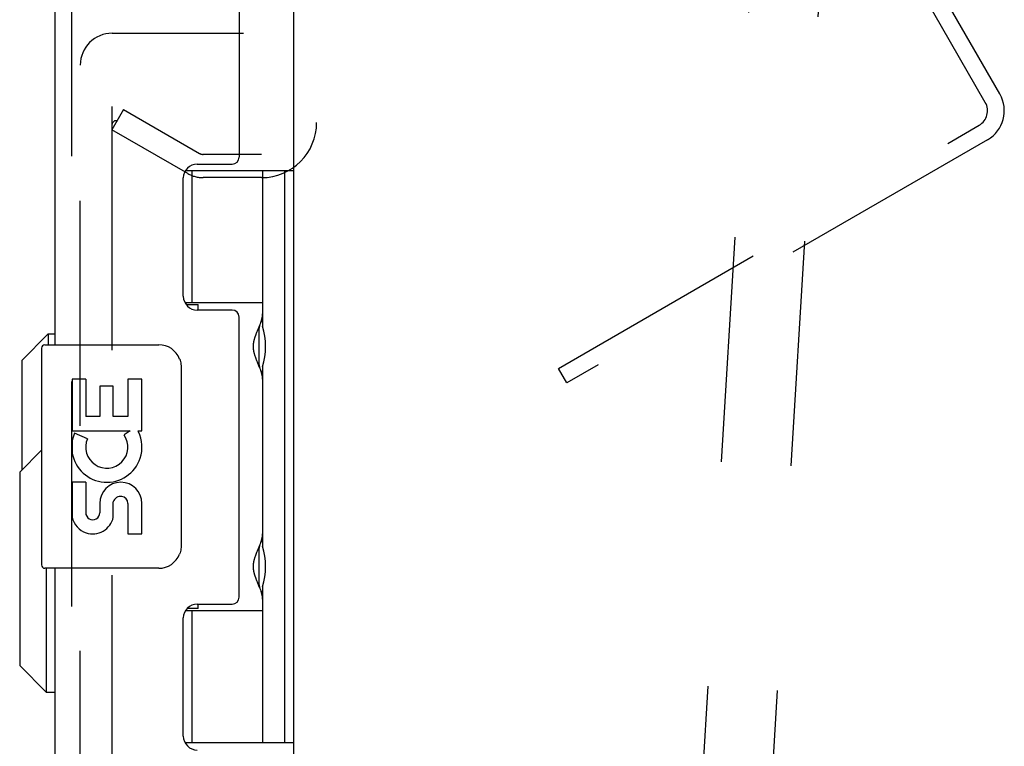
# Model space of a CAD drawing. Header units: inches. Extents: x 0 to 183, y 0 to 118.
# Tile 48 of 80: x 98.22 to 102.63, y 72.83 to 76.08. Entities that reach past the tile are written whole.
import ezdxf

# ---------------------------------------------------------------- set-up
doc = ezdxf.new("R2010")
doc.units = ezdxf.units.IN
doc.header["$LTSCALE"] = 10.065561
doc.header["$MEASUREMENT"] = 0
doc.linetypes.add('HIDDEN', pattern=[0.2, 0.1, -0.1])
doc.layers.get('0').update_dxf_attribs({"linetype": 'CONTINUOUS'})
for name, color, linetype in [('DEFAULT_2', 8, 'HIDDEN'), ('EXD_ENCLOSURE_DOOR_ASSEMBLY', 7, 'CONTINUOUS'), ('MAIN_ENCLOSURE_DOOR_ASSEMBLY', 7, 'CONTINUOUS')]:
    doc.layers.add(name, color=color, linetype=linetype)

msp = doc.modelspace()

# ---------------------------------------------------------------- linework, layer by layer
at = {"color": 3, "linetype": 'Continuous'}
msp.add_line((99.4442, 78.8073), (99.4442, 44.4333), dxfattribs=at)
at = {"layer": 'DEFAULT_2', "color": 8, "linetype": 'HIDDEN'}
for p, q in [((102.6065, 75.7445), (101.177, 78.2205)), ((98.6317, 77.7022), (98.6317, 75.6048)), ((102.5416, 75.707), (101.6421, 77.265)), ((101.5414, 77.1137), (100.818, 65.1358)), ((101.8529, 77.0949), (101.1294, 65.117)), ((98.6837, 75.6749), (98.6317, 75.5848)), ((98.6837, 75.6749), (99.0234, 75.4788)), ((98.6317, 75.6048), (98.6317, 14.1359)), ((100.6305, 74.517), (102.5141, 75.6045)), ((98.9714, 75.3887), (98.6317, 75.5848)), ((102.5516, 75.5396), (100.668, 74.4521)), ((99.3017, 75.4743), (99.0399, 75.4743)), ((99.3017, 75.3703), (99.0399, 75.3703)), ((100.668, 74.4521), (100.6305, 74.517))]:
    msp.add_line(p, q, dxfattribs=at)
for points in [[(98.649, 75.6248), (98.6473, 75.6247), (98.6453, 75.6243), (98.6435, 75.6237), (98.6416, 75.6229), (98.6399, 75.6218), (98.6383, 75.6205), (98.6369, 75.619), (98.6355, 75.6173), (98.6344, 75.6155), (98.6334, 75.6135), (98.6327, 75.6114), (98.6321, 75.6093), (98.6318, 75.607), (98.6317, 75.6048)], [(98.6568, 75.6227), (98.655, 75.6236), (98.6531, 75.6242), (98.6512, 75.6246), (98.6492, 75.6248), (98.649, 75.6248)]]:
    msp.add_lwpolyline(points, dxfattribs=at)
for centre, radius, start, end in [((102.4766, 75.6695), 0.15, 300, 30), ((102.4766, 75.6695), 0.075, 300, 30), ((99.3017, 75.6168), 0.2465, 270, 360), ((99.0399, 75.5073), 0.033, 240, 270), ((99.0399, 75.5073), 0.137, 240, 270)]:
    msp.add_arc(centre, radius, start, end, dxfattribs=at)
at = {"layer": 'EXD_ENCLOSURE_DOOR_ASSEMBLY', "color": 3, "linetype": 'Continuous'}
for p, q in [((99.2012, 78.5303), (99.2012, 75.4618)), ((98.3762, 78.4853), (98.3762, 74.6228)), ((99.0132, 75.4308), (99.1702, 75.4308)), ((98.9512, 74.8398), (98.9512, 75.3688)), ((99.1702, 74.7778), (99.0132, 74.7778)), ((99.2012, 73.4938), (99.2012, 74.7468)), ((98.3762, 73.6228), (98.3762, 49.6228)), ((99.0132, 73.4628), (99.1702, 73.4628)), ((98.9512, 72.8718), (98.9512, 73.4008))]:
    msp.add_line(p, q, dxfattribs=at)
at = {"layer": 'EXD_ENCLOSURE_DOOR_ASSEMBLY', "color": 8, "linetype": 'HIDDEN'}
msp.add_line((98.4512, 78.4853), (98.4512, 44.7553), dxfattribs=at)
at = {"layer": 'EXD_ENCLOSURE_DOOR_ASSEMBLY', "color": 7, "linetype": 'Continuous'}
for p, q in [((98.9611, 75.4024), (99.4442, 75.4024)), ((98.9914, 74.8118), (98.9914, 75.4024)), ((99.3064, 75.4024), (99.3064, 74.7055)), ((99.4048, 75.4024), (99.4048, 72.8433)), ((99.4442, 75.4024), (99.4442, 72.8433)), ((98.9579, 74.8118), (99.3064, 74.8118)), ((98.9635, 74.8028), (99.0174, 74.8028)), ((99.0174, 74.7778), (99.0174, 74.8028)), ((99.2776, 74.6709), (99.2792, 74.6751)), ((99.2792, 74.6751), (99.2809, 74.6793)), ((99.2809, 74.6793), (99.2834, 74.6856)), ((99.2834, 74.6856), (99.2875, 74.6958)), ((99.2875, 74.6958), (99.2907, 74.7036)), ((99.2896, 74.686), (99.2896, 74.6849)), ((99.2896, 74.6849), (99.2896, 74.545)), ((99.2907, 74.7036), (99.2922, 74.7073)), ((99.2922, 74.7073), (99.2932, 74.7099)), ((98.3162, 74.6078), (98.3162, 73.6378)), ((98.3312, 74.6228), (98.8412, 74.6228)), ((99.2809, 74.5507), (99.2792, 74.5549)), ((99.2834, 74.5444), (99.2809, 74.5507)), ((99.2899, 74.5282), (99.2834, 74.5444)), ((99.2896, 74.545), (99.2896, 74.5439)), ((98.9411, 74.5228), (98.9411, 73.7228)), ((99.2915, 74.5245), (99.2899, 74.5282)), ((99.3064, 74.5244), (99.3064, 73.7213)), ((98.4538, 74.4686), (98.4538, 74.2383)), ((98.5144, 74.4686), (98.4538, 74.4686)), ((98.5144, 74.4686), (98.5144, 74.3011)), ((98.703, 74.4686), (98.703, 74.3011)), ((98.7659, 74.4686), (98.703, 74.4686)), ((98.7659, 74.2383), (98.7659, 74.4686)), ((98.5773, 74.4372), (98.5773, 74.3011)), ((98.6379, 74.4372), (98.5773, 74.4372)), ((98.6379, 74.3011), (98.6379, 74.4372)), ((98.5773, 74.3011), (98.5144, 74.3011)), ((98.703, 74.3011), (98.6379, 74.3011)), ((98.4538, 74.2383), (98.7132, 74.2383)), ((98.7132, 74.2383), (98.6859, 74.2191)), ((98.7477, 74.2383), (98.7659, 74.2383)), ((98.4538, 74.1913), (98.4538, 74.1383)), ((98.5222, 74.2023), (98.4645, 74.2273)), ((98.2188, 74.0534), (98.3162, 74.1509)), ((98.2188, 74.0534), (98.2188, 73.1873)), ((98.4538, 74.0077), (98.4538, 73.8509)), ((98.5144, 74.0077), (98.4538, 74.0077)), ((98.5144, 74.0077), (98.5144, 73.8713)), ((98.5773, 73.9133), (98.5773, 73.8714)), ((98.6379, 73.8508), (98.6379, 73.9198)), ((98.703, 73.9133), (98.703, 73.777)), ((98.7659, 73.777), (98.7659, 73.9133)), ((98.703, 73.777), (98.7659, 73.777)), ((99.2809, 73.695), (99.2834, 73.7013)), ((99.2834, 73.7013), (99.2875, 73.7115)), ((99.2875, 73.7115), (99.2907, 73.7193)), ((99.2896, 73.7018), (99.2896, 73.7007)), ((99.2896, 73.7007), (99.2896, 73.5607)), ((99.2907, 73.7193), (99.2922, 73.7231)), ((99.2922, 73.7231), (99.2932, 73.7256)), ((99.2776, 73.6867), (99.2792, 73.6908)), ((99.2792, 73.6908), (99.2809, 73.695)), ((98.8412, 73.6228), (98.3312, 73.6228)), ((98.3369, 73.6228), (98.3369, 73.0691)), ((99.2809, 73.5664), (99.2792, 73.5706)), ((99.2834, 73.5601), (99.2809, 73.5664)), ((99.2899, 73.544), (99.2834, 73.5601)), ((99.2896, 73.5607), (99.2896, 73.5597)), ((99.2915, 73.5402), (99.2899, 73.544)), ((99.3064, 73.5401), (99.3064, 72.8433)), ((99.0174, 73.4428), (98.9676, 73.4428)), ((99.0174, 73.4428), (99.0174, 73.4628)), ((98.9608, 73.4339), (99.3064, 73.4339)), ((98.9914, 72.8433), (98.9914, 73.4339)), ((98.2188, 73.1873), (98.3369, 73.0691)), ((98.3369, 73.0691), (98.3762, 73.0691)), ((98.9582, 72.8433), (99.4442, 72.8433))]:
    msp.add_line(p, q, dxfattribs=at)
for points in [[(99.2981, 74.723), (99.2985, 74.7243), (99.2991, 74.7259), (99.2996, 74.7274), (99.3001, 74.7289), (99.3006, 74.7304), (99.301, 74.7318), (99.3014, 74.7332), (99.3019, 74.7346), (99.3023, 74.736), (99.3026, 74.7373), (99.303, 74.7387), (99.3033, 74.74), (99.3036, 74.7412), (99.3039, 74.7425), (99.3042, 74.7437), (99.3045, 74.7449), (99.3047, 74.7461), (99.305, 74.7473), (99.3052, 74.7484), (99.3054, 74.7495), (99.3055, 74.7506), (99.3057, 74.7517), (99.3058, 74.7528), (99.306, 74.7538), (99.3061, 74.7548), (99.3062, 74.7558), (99.3062, 74.7568), (99.3063, 74.7578), (99.3063, 74.7587), (99.3063, 74.7597), (99.3064, 74.7606)], [(99.2792, 74.5549), (99.2776, 74.559), (99.2768, 74.5611), (99.2761, 74.5631), (99.2753, 74.5651), (99.2746, 74.5671), (99.2739, 74.569), (99.2733, 74.571), (99.2726, 74.5728), (99.272, 74.5747), (99.2715, 74.5765), (99.2709, 74.5782), (99.2704, 74.58), (99.2699, 74.5817), (99.2695, 74.5833), (99.269, 74.5849), (99.2686, 74.5865), (99.2682, 74.5881), (99.2679, 74.5896), (99.2675, 74.5911), (99.2672, 74.5926), (99.2669, 74.594), (99.2667, 74.5954), (99.2664, 74.5968), (99.2662, 74.5982), (99.266, 74.5996), (99.2658, 74.6009), (99.2656, 74.6022), (99.2655, 74.6036), (99.2653, 74.6049), (99.2652, 74.6061), (99.2651, 74.6074), (99.265, 74.6087), (99.265, 74.6099), (99.2649, 74.6112), (99.2649, 74.6125), (99.2648, 74.6137), (99.2648, 74.615), (99.2648, 74.6162), (99.2649, 74.6175), (99.2649, 74.6187), (99.265, 74.62), (99.265, 74.6212), (99.2651, 74.6225), (99.2652, 74.6238), (99.2653, 74.6251), (99.2655, 74.6264), (99.2656, 74.6277), (99.2658, 74.629), (99.266, 74.6304), (99.2662, 74.6317), (99.2664, 74.6331), (99.2667, 74.6345), (99.2669, 74.6359), (99.2672, 74.6374), (99.2675, 74.6388), (99.2679, 74.6403), (99.2682, 74.6418), (99.2686, 74.6434), (99.269, 74.645), (99.2695, 74.6466), (99.2699, 74.6483), (99.2704, 74.6499), (99.2709, 74.6517), (99.2715, 74.6534), (99.272, 74.6552), (99.2726, 74.6571), (99.2733, 74.659), (99.2739, 74.6609), (99.2746, 74.6628), (99.2753, 74.6648), (99.2761, 74.6668), (99.2768, 74.6689), (99.2776, 74.6709)], [(98.9345, 74.559), (98.9365, 74.5533), (98.9381, 74.5475), (98.9394, 74.5415), (98.9404, 74.5354), (98.9409, 74.5291), (98.9411, 74.5228)], [(99.2932, 74.52), (99.2929, 74.5208), (99.2915, 74.5245)], [(99.3064, 74.4693), (99.3063, 74.4702), (99.3063, 74.4712), (99.3063, 74.4721), (99.3062, 74.4731), (99.3062, 74.4741), (99.3061, 74.4751), (99.306, 74.4761), (99.3058, 74.4771), (99.3057, 74.4782), (99.3055, 74.4793), (99.3054, 74.4804), (99.3052, 74.4815), (99.305, 74.4827), (99.3047, 74.4838), (99.3045, 74.485), (99.3042, 74.4862), (99.3039, 74.4874), (99.3036, 74.4887), (99.3033, 74.49), (99.303, 74.4913), (99.3026, 74.4926), (99.3023, 74.4939), (99.3019, 74.4953), (99.3014, 74.4967), (99.301, 74.4981), (99.3006, 74.4996), (99.3001, 74.501), (99.2996, 74.5025), (99.2991, 74.504), (99.2985, 74.5056), (99.2981, 74.5069)], [(99.2981, 73.7387), (99.2985, 73.7401), (99.2991, 73.7416), (99.2996, 73.7431), (99.3001, 73.7446), (99.3006, 73.7461), (99.301, 73.7476), (99.3014, 73.749), (99.3019, 73.7504), (99.3023, 73.7517), (99.3026, 73.7531), (99.303, 73.7544), (99.3033, 73.7557), (99.3036, 73.757), (99.3039, 73.7582), (99.3042, 73.7595), (99.3045, 73.7607), (99.3047, 73.7618), (99.305, 73.763), (99.3052, 73.7642), (99.3054, 73.7653), (99.3055, 73.7664), (99.3057, 73.7675), (99.3058, 73.7685), (99.306, 73.7696), (99.3061, 73.7706), (99.3062, 73.7716), (99.3062, 73.7726), (99.3063, 73.7735), (99.3063, 73.7745), (99.3063, 73.7754), (99.3064, 73.7763)], [(98.9411, 73.7228), (98.9409, 73.7165), (98.9404, 73.7103), (98.9394, 73.7042), (98.9381, 73.6982), (98.9365, 73.6923), (98.9345, 73.6867)], [(99.2792, 73.5706), (99.2776, 73.5748), (99.2768, 73.5768), (99.2761, 73.5788), (99.2753, 73.5809), (99.2746, 73.5828), (99.2739, 73.5848), (99.2733, 73.5867), (99.2726, 73.5886), (99.272, 73.5904), (99.2715, 73.5922), (99.2709, 73.594), (99.2704, 73.5957), (99.2699, 73.5974), (99.2695, 73.5991), (99.269, 73.6007), (99.2686, 73.6023), (99.2682, 73.6038), (99.2679, 73.6053), (99.2675, 73.6068), (99.2672, 73.6083), (99.2669, 73.6097), (99.2667, 73.6112), (99.2664, 73.6126), (99.2662, 73.614), (99.266, 73.6153), (99.2658, 73.6167), (99.2656, 73.618), (99.2655, 73.6193), (99.2653, 73.6206), (99.2652, 73.6219), (99.2651, 73.6232), (99.265, 73.6244), (99.265, 73.6257), (99.2649, 73.627), (99.2649, 73.6282), (99.2648, 73.6295), (99.2648, 73.6307), (99.2648, 73.632), (99.2649, 73.6332), (99.2649, 73.6345), (99.265, 73.6357), (99.265, 73.637), (99.2651, 73.6382), (99.2652, 73.6395), (99.2653, 73.6408), (99.2655, 73.6421), (99.2656, 73.6434), (99.2658, 73.6448), (99.266, 73.6461), (99.2662, 73.6475), (99.2664, 73.6488), (99.2667, 73.6502), (99.2669, 73.6517), (99.2672, 73.6531), (99.2675, 73.6546), (99.2679, 73.6561), (99.2682, 73.6576), (99.2686, 73.6591), (99.269, 73.6607), (99.2695, 73.6624), (99.2699, 73.664), (99.2704, 73.6657), (99.2709, 73.6674), (99.2715, 73.6692), (99.272, 73.671), (99.2726, 73.6728), (99.2733, 73.6747), (99.2739, 73.6766), (99.2746, 73.6786), (99.2753, 73.6806), (99.2761, 73.6826), (99.2768, 73.6846), (99.2776, 73.6867)], [(99.2932, 73.5358), (99.2929, 73.5365), (99.2915, 73.5402)], [(99.3064, 73.4851), (99.3063, 73.486), (99.3063, 73.4869), (99.3063, 73.4879), (99.3062, 73.4888), (99.3062, 73.4898), (99.3061, 73.4908), (99.306, 73.4919), (99.3058, 73.4929), (99.3057, 73.494), (99.3055, 73.495), (99.3054, 73.4961), (99.3052, 73.4973), (99.305, 73.4984), (99.3047, 73.4996), (99.3045, 73.5007), (99.3042, 73.502), (99.3039, 73.5032), (99.3036, 73.5044), (99.3033, 73.5057), (99.303, 73.507), (99.3026, 73.5083), (99.3023, 73.5097), (99.3019, 73.511), (99.3014, 73.5124), (99.301, 73.5139), (99.3006, 73.5153), (99.3001, 73.5168), (99.2996, 73.5183), (99.2991, 73.5198), (99.2985, 73.5213), (99.2981, 73.5227)]]:
    msp.add_lwpolyline(points, dxfattribs=at)
at = {"layer": 'EXD_ENCLOSURE_DOOR_ASSEMBLY', "color": 3, "linetype": 'Continuous'}
for centre, radius, start, end in [((99.0132, 75.3688), 0.062, 90, 180), ((99.1702, 75.4618), 0.031, 270, 360), ((99.0132, 74.8398), 0.062, 180, 270), ((99.1702, 74.7468), 0.031, 0, 90), ((99.1702, 73.4938), 0.031, 270, 360), ((99.0132, 73.4008), 0.062, 90, 180), ((99.0132, 72.8718), 0.062, 180, 270)]:
    msp.add_arc(centre, radius, start, end, dxfattribs=at)
at = {"layer": 'EXD_ENCLOSURE_DOOR_ASSEMBLY', "color": 7, "linetype": 'Continuous'}
for centre, radius, start, end in [((99.3796, 74.685), 0.09, 144.5318, 179.328), ((98.3312, 74.6078), 0.015, 90, 180), ((98.8412, 74.5228), 0.1, 21.205, 90), ((99.3796, 74.545), 0.09, 180.672, 215.4682), ((98.6087, 74.1648), 0.1572, 25.737, 27.8532), ((98.612, 74.1651), 0.1541, 341.4199, 26.1963), ((98.6087, 74.1648), 0.1572, 156.5966, 170.2969), ((98.6087, 74.1648), 0.0943, 156.5966, 35.1122), ((98.6087, 74.1648), 0.1572, 189.7031, 341.8791), ((98.6716, 73.9133), 0.0943, 0, 180), ((98.6722, 73.9085), 0.0362, 83.4285, 161.7628), ((98.6716, 73.9133), 0.0314, 0, 81.2295), ((98.5458, 73.8713), 0.0943, 192.5402, 251.701), ((98.5459, 73.8713), 0.0314, 180, 0.0485), ((98.5458, 73.8713), 0.0943, 251.7267, 347.4338), ((99.3796, 73.7007), 0.09, 144.5318, 179.328), ((98.8412, 73.7228), 0.1, 270, 338.7946), ((98.3312, 73.6378), 0.015, 180, 270), ((99.3796, 73.5607), 0.09, 180.672, 215.4682)]:
    msp.add_arc(centre, radius, start, end, dxfattribs=at)
for centre in [(99.2116, 74.615), (99.2116, 73.6307)]:
    msp.add_ellipse(centre, major_axis=(0, 0.1875), ratio=0.57735, start_param=-2.074991, end_param=-1.066602, dxfattribs=at)
at = {"layer": 'MAIN_ENCLOSURE_DOOR_ASSEMBLY', "color": 8, "linetype": 'HIDDEN'}
for p, q in [((98.6327, 76.0163), (99.2202, 76.0163)), ((98.4902, 13.8668), (98.4902, 75.8738))]:
    msp.add_line(p, q, dxfattribs=at)
at = {"layer": 'MAIN_ENCLOSURE_DOOR_ASSEMBLY', "color": 7, "linetype": 'Continuous'}
for p, q in [((98.2288, 74.5528), (98.3469, 74.6709)), ((98.3469, 74.6709), (98.3469, 74.6228)), ((98.3469, 74.6709), (98.3762, 74.6709)), ((98.2288, 74.5528), (98.2288, 74.0634))]:
    msp.add_line(p, q, dxfattribs=at)
at = {"layer": 'MAIN_ENCLOSURE_DOOR_ASSEMBLY', "color": 8, "linetype": 'HIDDEN'}
msp.add_arc((98.6327, 75.8738), 0.1425, 90, 180, dxfattribs=at)

doc.saveas('drawing.dxf')
